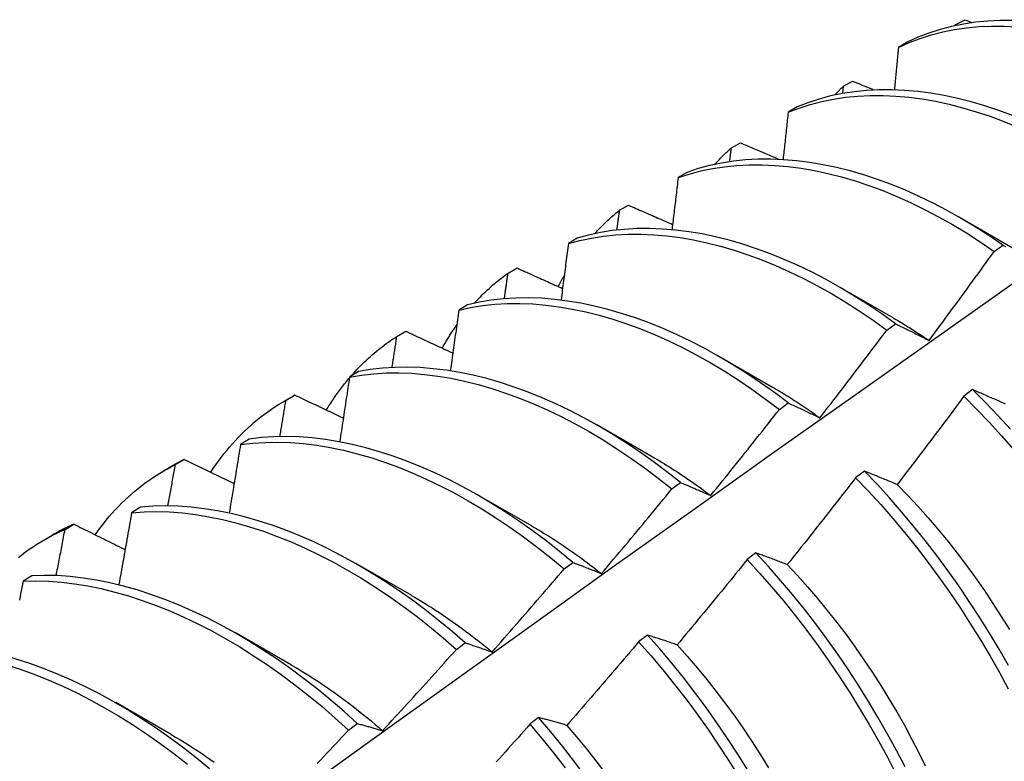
# Model space of a CAD drawing. Header units: inches. Extents: x 17 to 237, y 17 to 149.
# Tile 79 of 115: x 212.242 to 212.527, y 87.797 to 88.012. Entities that reach past the tile are written whole.
import ezdxf

# ---------------------------------------------------------------- set-up
doc = ezdxf.new("R2010")
doc.units = ezdxf.units.IN
doc.header["$MEASUREMENT"] = 0
doc.layers.add('Visible Edges(ANSI)', color=7, linetype='Continuous', lineweight=25)

msp = doc.modelspace()

# ---------------------------------------------------------------- linework, layer by layer
at = {"layer": 'Visible Edges(ANSI)'}
for p, q in [((212.51304, 88.01065), (212.51568, 88.01208)), ((212.51568, 88.01208), (212.51765, 88.01129)), ((212.51282, 88.01041), (212.51304, 88.01065)), ((212.51303, 88.01045), (212.51304, 88.01065)), ((212.49897, 88.00559), (212.49639, 88.00408)), ((212.48051, 87.99288), (212.48313, 87.99433)), ((212.48028, 87.99078), (212.48051, 87.99288)), ((212.46706, 87.98682), (212.46449, 87.9853)), ((212.44807, 87.97498), (212.45069, 87.97643)), ((212.43523, 87.9679), (212.43266, 87.96637)), ((212.41572, 87.95694), (212.41833, 87.95841)), ((212.51356, 87.9552), (212.52957, 87.94598)), ((212.40347, 87.94883), (212.40091, 87.94728)), ((212.52408, 87.94504), (212.52659, 87.94688)), ((212.38347, 87.93876), (212.38607, 87.94024)), ((212.47876, 87.93511), (212.49477, 87.92589)), ((212.37178, 87.92961), (212.36922, 87.92805)), ((212.49303, 87.92225), (212.49554, 87.92409)), ((212.3513, 87.92044), (212.3539, 87.92192)), ((212.44396, 87.91502), (212.45997, 87.9058)), ((212.34016, 87.91024), (212.33761, 87.90866)), ((212.31858, 87.9016), (212.32139, 87.90323)), ((212.31922, 87.90197), (212.32181, 87.90347)), ((212.51784, 87.90503), (212.51532, 87.90313)), ((212.46195, 87.89933), (212.46446, 87.90118)), ((212.40916, 87.89493), (212.42517, 87.88571)), ((212.30861, 87.89071), (212.30606, 87.88913)), ((212.28378, 87.88151), (212.28659, 87.88314)), ((212.28723, 87.88335), (212.28981, 87.88486)), ((212.48654, 87.88145), (212.48401, 87.87954)), ((212.43084, 87.87629), (212.43336, 87.87816)), ((212.37436, 87.87484), (212.39038, 87.86562)), ((212.27712, 87.87103), (212.27458, 87.86943)), ((212.25531, 87.86459), (212.25789, 87.86611)), ((212.24898, 87.86142), (212.2518, 87.86304)), ((212.45519, 87.85778), (212.45266, 87.85586)), ((212.33957, 87.85474), (212.35558, 87.84553)), ((212.3997, 87.85314), (212.40222, 87.85502)), ((212.24568, 87.8512), (212.24315, 87.84959)), ((212.30477, 87.83465), (212.32078, 87.82544)), ((212.36853, 87.82988), (212.37105, 87.83176)), ((212.42379, 87.83401), (212.42125, 87.83208)), ((212.26997, 87.81456), (212.28598, 87.80534)), ((212.39232, 87.81015), (212.38978, 87.80822)), ((212.33732, 87.80651), (212.33984, 87.8084))]:
    msp.add_line(p, q, dxfattribs=at)
at = {"layer": 'Visible Edges(ANSI)', "flags": 128}
for points in [[(212.5295, 88.01186), (212.52583, 88.01185), (212.52222, 88.01168), (212.51867, 88.01133), (212.51519, 88.01081), (212.51179, 88.01011), (212.50846, 88.00925), (212.50521, 88.0082), (212.50205, 88.00699), (212.49897, 88.00559)], [(212.49639, 88.00408), (212.49947, 88.00546), (212.50264, 88.00667), (212.5059, 88.0077), (212.50923, 88.00855), (212.51264, 88.00923), (212.51613, 88.00974), (212.51968, 88.01007), (212.5233, 88.01024), (212.52697, 88.01023), (212.5307, 88.01006)], [(212.49639, 88.00408), (212.49634, 88.00357), (212.4963, 88.00307), (212.49625, 88.00256), (212.4962, 88.00206), (212.49615, 88.00155), (212.4961, 88.00104), (212.49606, 88.00054), (212.49601, 88.00003), (212.49596, 87.99953), (212.49591, 87.99902), (212.49586, 87.99851), (212.49581, 87.99801), (212.49577, 87.9975), (212.49572, 87.99699), (212.49567, 87.99648), (212.49562, 87.99598), (212.49557, 87.99547), (212.49552, 87.99496), (212.49547, 87.99445), (212.49542, 87.99395), (212.49537, 87.99344), (212.49532, 87.99293), (212.49527, 87.99242), (212.49523, 87.99192)], [(212.48313, 87.99433), (212.48339, 87.99422), (212.48364, 87.99412), (212.48389, 87.99401), (212.48414, 87.99391), (212.48439, 87.9938), (212.48464, 87.9937), (212.4849, 87.9936), (212.48515, 87.99349), (212.4854, 87.99339), (212.48565, 87.99328), (212.4859, 87.99318), (212.48616, 87.99308), (212.48641, 87.99297), (212.48666, 87.99287), (212.48691, 87.99276), (212.48716, 87.99266), (212.48742, 87.99256), (212.48767, 87.99245), (212.48792, 87.99235), (212.48817, 87.99224), (212.48842, 87.99214), (212.48868, 87.99204), (212.48893, 87.99193), (212.48918, 87.99183)], [(212.52943, 87.98437), (212.52542, 87.98585), (212.52144, 87.98717), (212.51748, 87.98833), (212.51355, 87.98932), (212.50965, 87.99015), (212.50579, 87.99081), (212.50197, 87.99131), (212.4982, 87.99163), (212.49448, 87.99179), (212.49081, 87.99178), (212.4872, 87.99159), (212.48366, 87.99123), (212.48018, 87.9907), (212.47678, 87.99), (212.47346, 87.98911), (212.47022, 87.98806), (212.46706, 87.98682)], [(212.47803, 87.99032), (212.47813, 87.99043), (212.47823, 87.99054), (212.47833, 87.99065), (212.47843, 87.99076), (212.47854, 87.99087), (212.47864, 87.99097), (212.47874, 87.99108), (212.47884, 87.99119), (212.47894, 87.9913), (212.47905, 87.99141), (212.47915, 87.99151), (212.47925, 87.99162), (212.47936, 87.99173), (212.47946, 87.99184), (212.47956, 87.99194), (212.47967, 87.99205), (212.47977, 87.99215), (212.47988, 87.99226), (212.47998, 87.99236), (212.48009, 87.99247), (212.48019, 87.99257), (212.4803, 87.99268), (212.4804, 87.99278), (212.48051, 87.99288)], [(212.46449, 87.9853), (212.46765, 87.98652), (212.4709, 87.98757), (212.47423, 87.98843), (212.47763, 87.98913), (212.48111, 87.98964), (212.48466, 87.98999), (212.48827, 87.99016), (212.49194, 87.99016), (212.49567, 87.98999), (212.49945, 87.98965), (212.50327, 87.98915), (212.50713, 87.98847), (212.51103, 87.98763), (212.51497, 87.98662), (212.51893, 87.98545), (212.52291, 87.98412), (212.52692, 87.98263), (212.53094, 87.98097)], [(212.46449, 87.9853), (212.46443, 87.98473), (212.46437, 87.98417), (212.46431, 87.9836), (212.46425, 87.98304), (212.46419, 87.98247), (212.46413, 87.98191), (212.46407, 87.98134), (212.46401, 87.98078), (212.46395, 87.98021), (212.46389, 87.97965), (212.46383, 87.97908), (212.46377, 87.97852), (212.46371, 87.97795), (212.46365, 87.97738), (212.46359, 87.97682), (212.46353, 87.97625), (212.46347, 87.97569), (212.46341, 87.97512), (212.46335, 87.97455), (212.46329, 87.97399), (212.46322, 87.97342), (212.46316, 87.97285), (212.4631, 87.97229), (212.46304, 87.97172)], [(212.44324, 87.97022), (212.44343, 87.97043), (212.44363, 87.97064), (212.44382, 87.97085), (212.44401, 87.97105), (212.44421, 87.97126), (212.4444, 87.97147), (212.4446, 87.97167), (212.4448, 87.97187), (212.445, 87.97208), (212.4452, 87.97228), (212.4454, 87.97248), (212.4456, 87.97268), (212.4458, 87.97288), (212.446, 87.97307), (212.44621, 87.97327), (212.44641, 87.97346), (212.44661, 87.97366), (212.44682, 87.97385), (212.44703, 87.97404), (212.44723, 87.97423), (212.44744, 87.97442), (212.44765, 87.97461), (212.44786, 87.9748), (212.44807, 87.97498)], [(212.44759, 87.97104), (212.44761, 87.97121), (212.44763, 87.97137), (212.44765, 87.97153), (212.44767, 87.9717), (212.44769, 87.97186), (212.44771, 87.97203), (212.44773, 87.97219), (212.44775, 87.97236), (212.44777, 87.97252), (212.44779, 87.97268), (212.44781, 87.97285), (212.44783, 87.97301), (212.44785, 87.97318), (212.44787, 87.97334), (212.44789, 87.97351), (212.44791, 87.97367), (212.44793, 87.97383), (212.44795, 87.974), (212.44797, 87.97416), (212.44799, 87.97433), (212.44801, 87.97449), (212.44803, 87.97465), (212.44805, 87.97482), (212.44807, 87.97498)], [(212.45069, 87.97643), (212.45114, 87.97624), (212.45159, 87.97605), (212.45205, 87.97585), (212.4525, 87.97566), (212.45296, 87.97546), (212.45341, 87.97527), (212.45387, 87.97508), (212.45432, 87.97488), (212.45478, 87.97469), (212.45524, 87.9745), (212.45569, 87.9743), (212.45615, 87.97411), (212.4566, 87.97391), (212.45706, 87.97372), (212.45751, 87.97353), (212.45797, 87.97333), (212.45843, 87.97314), (212.45888, 87.97295), (212.45934, 87.97275), (212.4598, 87.97256), (212.46025, 87.97237), (212.46071, 87.97217), (212.46117, 87.97198), (212.46162, 87.97179)], [(212.52659, 87.94688), (212.52259, 87.9496), (212.51857, 87.95218), (212.51455, 87.95459), (212.51051, 87.95686), (212.50647, 87.95897), (212.50244, 87.96092), (212.49841, 87.96272), (212.49439, 87.96436), (212.49039, 87.96583), (212.4864, 87.96715), (212.48244, 87.9683), (212.47851, 87.96929), (212.47462, 87.97011), (212.47076, 87.97076), (212.46694, 87.97125), (212.46317, 87.97157), (212.45945, 87.97172), (212.45579, 87.9717), (212.45218, 87.9715), (212.44865, 87.97114), (212.44518, 87.97059), (212.44178, 87.96987), (212.43846, 87.96898), (212.43523, 87.9679)], [(212.43266, 87.96637), (212.4359, 87.96743), (212.43922, 87.96831), (212.44263, 87.96902), (212.4461, 87.96955), (212.44964, 87.9699), (212.45325, 87.97009), (212.45692, 87.97009), (212.46064, 87.96993), (212.46442, 87.9696), (212.46824, 87.9691), (212.4721, 87.96843), (212.476, 87.96759), (212.47993, 87.96659), (212.48389, 87.96543), (212.48788, 87.9641), (212.49188, 87.96261), (212.4959, 87.96096), (212.49993, 87.95916), (212.50397, 87.95719), (212.50801, 87.95507), (212.51204, 87.95279), (212.51607, 87.95036), (212.52008, 87.94778), (212.52408, 87.94504)], [(212.43266, 87.96637), (212.43259, 87.96574), (212.43252, 87.96512), (212.43244, 87.9645), (212.43237, 87.96388), (212.4323, 87.96326), (212.43223, 87.96264), (212.43215, 87.96202), (212.43208, 87.9614), (212.43201, 87.96077), (212.43194, 87.96015), (212.43186, 87.95953), (212.43179, 87.95891), (212.43172, 87.95829), (212.43164, 87.95766), (212.43157, 87.95704), (212.4315, 87.95642), (212.43142, 87.9558), (212.43135, 87.95517), (212.43128, 87.95455), (212.4312, 87.95393), (212.43113, 87.9533), (212.43105, 87.95268), (212.43098, 87.95206), (212.4309, 87.95143)], [(212.41833, 87.95841), (212.41886, 87.95817), (212.41939, 87.95794), (212.41992, 87.95771), (212.42045, 87.95747), (212.42098, 87.95724), (212.42151, 87.95701), (212.42204, 87.95678), (212.42257, 87.95655), (212.4231, 87.95631), (212.42363, 87.95608), (212.42416, 87.95585), (212.42469, 87.95562), (212.42522, 87.95538), (212.42575, 87.95515), (212.42628, 87.95492), (212.42681, 87.95469), (212.42735, 87.95446), (212.42788, 87.95422), (212.42841, 87.95399), (212.42894, 87.95376), (212.42947, 87.95353), (212.43001, 87.9533), (212.43054, 87.95306), (212.43107, 87.95283)], [(212.40845, 87.95011), (212.40874, 87.95043), (212.40902, 87.95073), (212.40931, 87.95104), (212.4096, 87.95135), (212.40989, 87.95165), (212.41018, 87.95195), (212.41047, 87.95225), (212.41077, 87.95254), (212.41107, 87.95283), (212.41137, 87.95312), (212.41167, 87.95341), (212.41197, 87.9537), (212.41227, 87.95398), (212.41258, 87.95426), (212.41288, 87.95454), (212.41319, 87.95482), (212.4135, 87.95509), (212.41382, 87.95536), (212.41413, 87.95563), (212.41444, 87.9559), (212.41476, 87.95616), (212.41508, 87.95643), (212.4154, 87.95669), (212.41572, 87.95694)], [(212.41497, 87.95125), (212.415, 87.95148), (212.41503, 87.95172), (212.41507, 87.95196), (212.4151, 87.9522), (212.41513, 87.95243), (212.41516, 87.95267), (212.41519, 87.95291), (212.41522, 87.95315), (212.41525, 87.95338), (212.41529, 87.95362), (212.41532, 87.95386), (212.41535, 87.9541), (212.41538, 87.95433), (212.41541, 87.95457), (212.41544, 87.95481), (212.41547, 87.95505), (212.4155, 87.95528), (212.41554, 87.95552), (212.41557, 87.95576), (212.4156, 87.95599), (212.41563, 87.95623), (212.41566, 87.95647), (212.41569, 87.95671), (212.41572, 87.95694)], [(212.49554, 87.92409), (212.49156, 87.92695), (212.48756, 87.92966), (212.48354, 87.93222), (212.47951, 87.93462), (212.47547, 87.93688), (212.47144, 87.93898), (212.4674, 87.94092), (212.46337, 87.94271), (212.45935, 87.94434), (212.45535, 87.94581), (212.45137, 87.94712), (212.44741, 87.94827), (212.44348, 87.94925), (212.43958, 87.95007), (212.43573, 87.95072), (212.43191, 87.9512), (212.42814, 87.95151), (212.42443, 87.95165), (212.42077, 87.95162), (212.41717, 87.95142), (212.41363, 87.95104), (212.41017, 87.95048), (212.40678, 87.94975), (212.40347, 87.94883)], [(212.40091, 87.94728), (212.40422, 87.94819), (212.40762, 87.94891), (212.41109, 87.94945), (212.41463, 87.94982), (212.41823, 87.95001), (212.4219, 87.95003), (212.42562, 87.94987), (212.42939, 87.94955), (212.43321, 87.94905), (212.43707, 87.94839), (212.44096, 87.94756), (212.4449, 87.94656), (212.44886, 87.9454), (212.45284, 87.94408), (212.45685, 87.9426), (212.46087, 87.94096), (212.4649, 87.93916), (212.46893, 87.9372), (212.47297, 87.93509), (212.47701, 87.93282), (212.48103, 87.9304), (212.48505, 87.92783), (212.48905, 87.92511), (212.49303, 87.92225)], [(212.40091, 87.94728), (212.40082, 87.94661), (212.40074, 87.94593), (212.40065, 87.94526), (212.40056, 87.94458), (212.40048, 87.94391), (212.40039, 87.94323), (212.40031, 87.94256), (212.40022, 87.94188), (212.40013, 87.94121), (212.40005, 87.94053), (212.39996, 87.93986), (212.39987, 87.93918), (212.39978, 87.9385), (212.3997, 87.93783), (212.39961, 87.93715), (212.39952, 87.93648), (212.39943, 87.9358), (212.39935, 87.93512), (212.39926, 87.93445), (212.39917, 87.93377), (212.39908, 87.93309), (212.39899, 87.93241), (212.3989, 87.93174), (212.39881, 87.93106)], [(212.52659, 87.94688), (212.52701, 87.94667), (212.52743, 87.94645)], [(212.50525, 87.91925), (212.50605, 87.92032), (212.50684, 87.92139), (212.50763, 87.92246), (212.50842, 87.92353), (212.50922, 87.9246), (212.51001, 87.92567), (212.51079, 87.92674), (212.51158, 87.92781), (212.51237, 87.92888), (212.51316, 87.92995), (212.51394, 87.93103), (212.51473, 87.9321), (212.51551, 87.93318), (212.5163, 87.93425), (212.51708, 87.93533), (212.51786, 87.9364), (212.51864, 87.93748), (212.51942, 87.93856), (212.5202, 87.93964), (212.52098, 87.94072), (212.52176, 87.9418), (212.52253, 87.94288), (212.52331, 87.94396), (212.52408, 87.94504)], [(212.38607, 87.94024), (212.38662, 87.93999), (212.38716, 87.93974), (212.38771, 87.93949), (212.38826, 87.93925), (212.38881, 87.939), (212.38935, 87.93875), (212.3899, 87.9385), (212.39045, 87.93826), (212.391, 87.93801), (212.39155, 87.93776), (212.39209, 87.93752), (212.39264, 87.93727), (212.39319, 87.93702), (212.39374, 87.93678), (212.39429, 87.93653), (212.39484, 87.93628), (212.39539, 87.93604), (212.39594, 87.93579), (212.39649, 87.93554), (212.39704, 87.9353), (212.39759, 87.93505), (212.39814, 87.9348), (212.39869, 87.93456), (212.39924, 87.93431)], [(212.37367, 87.93001), (212.37404, 87.93042), (212.37442, 87.93083), (212.3748, 87.93123), (212.37519, 87.93163), (212.37557, 87.93203), (212.37596, 87.93242), (212.37636, 87.93281), (212.37675, 87.93319), (212.37715, 87.93357), (212.37755, 87.93394), (212.37796, 87.93432), (212.37836, 87.93468), (212.37877, 87.93505), (212.37919, 87.93541), (212.3796, 87.93576), (212.38002, 87.93611), (212.38044, 87.93646), (212.38086, 87.9368), (212.38129, 87.93714), (212.38172, 87.93747), (212.38215, 87.9378), (212.38259, 87.93812), (212.38303, 87.93844), (212.38347, 87.93876)], [(212.38241, 87.93139), (212.38246, 87.9317), (212.3825, 87.932), (212.38255, 87.93231), (212.38259, 87.93262), (212.38264, 87.93292), (212.38268, 87.93323), (212.38272, 87.93354), (212.38277, 87.93385), (212.38281, 87.93415), (212.38286, 87.93446), (212.3829, 87.93477), (212.38294, 87.93508), (212.38299, 87.93538), (212.38303, 87.93569), (212.38307, 87.936), (212.38312, 87.9363), (212.38316, 87.93661), (212.38321, 87.93692), (212.38325, 87.93723), (212.38329, 87.93753), (212.38334, 87.93784), (212.38338, 87.93815), (212.38342, 87.93845), (212.38347, 87.93876)], [(212.39796, 87.93483), (212.39804, 87.93498), (212.39811, 87.93512), (212.39819, 87.93527), (212.39827, 87.93542), (212.39834, 87.93556), (212.39842, 87.93571), (212.3985, 87.93585), (212.39858, 87.936), (212.39866, 87.93614), (212.39873, 87.93629), (212.39881, 87.93643), (212.39889, 87.93657), (212.39897, 87.93672), (212.39905, 87.93686), (212.39913, 87.937), (212.39921, 87.93715), (212.39929, 87.93729), (212.39937, 87.93743), (212.39945, 87.93757), (212.39953, 87.93772), (212.39961, 87.93786), (212.3997, 87.938), (212.39978, 87.93814), (212.39986, 87.93828)], [(212.0888, 87.61845), (212.1122, 87.63554), (212.13557, 87.6526), (212.15892, 87.66962), (212.18224, 87.6866), (212.20553, 87.70355), (212.2288, 87.72045), (212.25204, 87.7373), (212.27526, 87.75412), (212.29847, 87.77089), (212.32165, 87.78761), (212.34481, 87.80428), (212.36795, 87.82091), (212.39108, 87.83748), (212.41419, 87.85401), (212.43729, 87.87048), (212.46038, 87.8869), (212.48346, 87.90327), (212.50652, 87.91958), (212.52958, 87.93584)], [(212.46446, 87.90118), (212.4605, 87.90417), (212.45652, 87.90701), (212.45252, 87.90971), (212.4485, 87.91225), (212.44447, 87.91465), (212.44044, 87.9169), (212.4364, 87.91899), (212.43236, 87.92093), (212.42833, 87.92271), (212.42431, 87.92433), (212.42031, 87.9258), (212.41633, 87.9271), (212.41237, 87.92824), (212.40844, 87.92922), (212.40455, 87.93003), (212.40069, 87.93068), (212.39688, 87.93115), (212.39312, 87.93146), (212.3894, 87.93159), (212.38575, 87.93155), (212.38215, 87.93133), (212.37862, 87.93094), (212.37517, 87.93036), (212.37178, 87.92961)], [(212.36922, 87.92805), (212.37261, 87.92879), (212.37608, 87.92935), (212.37961, 87.92973), (212.38321, 87.92993), (212.38687, 87.92996), (212.39059, 87.92982), (212.39436, 87.9295), (212.39817, 87.92901), (212.40203, 87.92835), (212.40593, 87.92753), (212.40986, 87.92654), (212.41382, 87.92539), (212.4178, 87.92407), (212.42181, 87.92259), (212.42583, 87.92096), (212.42986, 87.91916), (212.43389, 87.91721), (212.43793, 87.91511), (212.44197, 87.91285), (212.446, 87.91044), (212.45001, 87.90788), (212.45401, 87.90518), (212.45799, 87.90232), (212.46195, 87.89933)], [(212.36922, 87.92805), (212.36912, 87.92732), (212.36902, 87.9266), (212.36892, 87.92587), (212.36882, 87.92515), (212.36872, 87.92442), (212.36862, 87.92369), (212.36852, 87.92297), (212.36842, 87.92224), (212.36832, 87.92151), (212.36821, 87.92079), (212.36811, 87.92006), (212.36801, 87.91933), (212.36791, 87.9186), (212.36781, 87.91788), (212.3677, 87.91715), (212.3676, 87.91642), (212.3675, 87.91569), (212.36739, 87.91497), (212.36729, 87.91424), (212.36719, 87.91351), (212.36708, 87.91278), (212.36698, 87.91205), (212.36687, 87.91132), (212.36677, 87.91059)], [(212.49478, 87.92586), (212.49521, 87.92561), (212.49565, 87.92536), (212.49609, 87.9251), (212.49653, 87.92485), (212.49697, 87.92459), (212.4974, 87.92432), (212.49784, 87.92406), (212.49828, 87.92379), (212.49872, 87.92353), (212.49915, 87.92325), (212.49959, 87.92298), (212.50003, 87.92271), (212.50046, 87.92243), (212.5009, 87.92215), (212.50134, 87.92187), (212.50177, 87.92159), (212.50221, 87.92131), (212.50264, 87.92102), (212.50308, 87.92073), (212.50351, 87.92044), (212.50395, 87.92015), (212.50438, 87.91985), (212.50482, 87.91955), (212.50525, 87.91925)], [(212.3644, 87.917), (212.36457, 87.9173), (212.36474, 87.9176), (212.36491, 87.9179), (212.36508, 87.91819), (212.36526, 87.91849), (212.36543, 87.91878), (212.3656, 87.91907), (212.36578, 87.91936), (212.36596, 87.91965), (212.36613, 87.91994), (212.36631, 87.92022), (212.36649, 87.92051), (212.36667, 87.92079), (212.36686, 87.92108), (212.36704, 87.92136), (212.36722, 87.92164), (212.36741, 87.92192), (212.36759, 87.9222), (212.36778, 87.92248), (212.36797, 87.92275), (212.36816, 87.92303), (212.36835, 87.9233), (212.36854, 87.92357), (212.36873, 87.92384)], [(212.49554, 87.92409), (212.49593, 87.9239), (212.49633, 87.92371), (212.49673, 87.92351), (212.49713, 87.92332), (212.49753, 87.92313), (212.49793, 87.92293), (212.49833, 87.92273), (212.49873, 87.92254), (212.49913, 87.92234), (212.49953, 87.92214), (212.49994, 87.92194), (212.50034, 87.92174), (212.50075, 87.92153), (212.50115, 87.92133), (212.50156, 87.92113), (212.50197, 87.92092), (212.50237, 87.92072), (212.50278, 87.92051), (212.50319, 87.9203), (212.5036, 87.9201), (212.50401, 87.91989), (212.50443, 87.91968), (212.50484, 87.91947), (212.50525, 87.91925)], [(212.33782, 87.90869), (212.33832, 87.90927), (212.33883, 87.90984), (212.33934, 87.9104), (212.33986, 87.91095), (212.34038, 87.9115), (212.34091, 87.91204), (212.34144, 87.91257), (212.34198, 87.9131), (212.34252, 87.91361), (212.34307, 87.91412), (212.34363, 87.91462), (212.34418, 87.91512), (212.34475, 87.91561), (212.34532, 87.91608), (212.34589, 87.91656), (212.34647, 87.91702), (212.34706, 87.91747), (212.34765, 87.91792), (212.34825, 87.91836), (212.34885, 87.91879), (212.34945, 87.91922), (212.35006, 87.91963), (212.35068, 87.92004), (212.3513, 87.92044)], [(212.34992, 87.91146), (212.34997, 87.91184), (212.35003, 87.91221), (212.35009, 87.91258), (212.35015, 87.91296), (212.35021, 87.91333), (212.35027, 87.91371), (212.35032, 87.91408), (212.35038, 87.91445), (212.35044, 87.91483), (212.3505, 87.9152), (212.35056, 87.91558), (212.35061, 87.91595), (212.35067, 87.91633), (212.35073, 87.9167), (212.35079, 87.91707), (212.35084, 87.91745), (212.3509, 87.91782), (212.35096, 87.91819), (212.35102, 87.91857), (212.35107, 87.91894), (212.35113, 87.91932), (212.35119, 87.91969), (212.35124, 87.92006), (212.3513, 87.92044)], [(212.3539, 87.92192), (212.35446, 87.92166), (212.35503, 87.9214), (212.35559, 87.92114), (212.35615, 87.92087), (212.35672, 87.92061), (212.35728, 87.92035), (212.35785, 87.92009), (212.35842, 87.91983), (212.35898, 87.91956), (212.35955, 87.9193), (212.36011, 87.91904), (212.36068, 87.91878), (212.36125, 87.91852), (212.36181, 87.91826), (212.36238, 87.91799), (212.36295, 87.91773), (212.36351, 87.91747), (212.36408, 87.91721), (212.36465, 87.91695), (212.36522, 87.91669), (212.36578, 87.91642), (212.36635, 87.91616), (212.36692, 87.9159), (212.36749, 87.91564)], [(212.47368, 87.89687), (212.47449, 87.89792), (212.47531, 87.89897), (212.47612, 87.90002), (212.47694, 87.90107), (212.47775, 87.90213), (212.47856, 87.90318), (212.47937, 87.90423), (212.48018, 87.90529), (212.48099, 87.90634), (212.4818, 87.9074), (212.48261, 87.90845), (212.48341, 87.90951), (212.48422, 87.91057), (212.48502, 87.91163), (212.48583, 87.91268), (212.48663, 87.91374), (212.48743, 87.9148), (212.48824, 87.91587), (212.48904, 87.91693), (212.48984, 87.91799), (212.49064, 87.91905), (212.49143, 87.92012), (212.49223, 87.92118), (212.49303, 87.92225)], [(212.43336, 87.87816), (212.42943, 87.88127), (212.42547, 87.88424), (212.42149, 87.88707), (212.41749, 87.88975), (212.41347, 87.89229), (212.40944, 87.89468), (212.4054, 87.89692), (212.40136, 87.899), (212.39732, 87.90093), (212.39329, 87.90271), (212.38927, 87.90433), (212.38527, 87.90579), (212.38129, 87.90709), (212.37733, 87.90822), (212.37341, 87.9092), (212.36952, 87.91), (212.36566, 87.91064), (212.36185, 87.9111), (212.35809, 87.9114), (212.35438, 87.91152), (212.35073, 87.91147), (212.34714, 87.91124), (212.34362, 87.91083), (212.34016, 87.91024)], [(212.33761, 87.90866), (212.3375, 87.90789), (212.33738, 87.90711), (212.33726, 87.90634), (212.33715, 87.90556), (212.33703, 87.90479), (212.33691, 87.90401), (212.33679, 87.90324), (212.33668, 87.90246), (212.33656, 87.90169), (212.33644, 87.90091), (212.33632, 87.90014), (212.3362, 87.89936), (212.33609, 87.89858), (212.33597, 87.89781), (212.33585, 87.89703), (212.33573, 87.89625), (212.33561, 87.89548), (212.33549, 87.8947), (212.33537, 87.89392), (212.33525, 87.89315), (212.33513, 87.89237), (212.33501, 87.89159), (212.33489, 87.89081), (212.33476, 87.89004)], [(212.33761, 87.90866), (212.34107, 87.90924), (212.3446, 87.90964), (212.34819, 87.90986), (212.35185, 87.9099), (212.35556, 87.90976), (212.35933, 87.90945), (212.36314, 87.90897), (212.367, 87.90832), (212.37089, 87.90751), (212.37482, 87.90652), (212.37878, 87.90537), (212.38276, 87.90406), (212.38677, 87.90259), (212.39079, 87.90096), (212.39482, 87.89917), (212.39886, 87.89722), (212.40289, 87.89513), (212.40693, 87.89288), (212.41096, 87.89048), (212.41498, 87.88793), (212.41898, 87.88523), (212.42296, 87.8824), (212.42692, 87.87941), (212.43084, 87.87629)], [(212.33089, 87.89909), (212.33115, 87.89951), (212.33141, 87.89993), (212.33167, 87.90035), (212.33193, 87.90076), (212.3322, 87.90117), (212.33247, 87.90158), (212.33274, 87.90199), (212.33301, 87.90239), (212.33329, 87.9028), (212.33356, 87.9032), (212.33384, 87.90359), (212.33412, 87.90399), (212.33441, 87.90438), (212.33469, 87.90476), (212.33498, 87.90515), (212.33527, 87.90553), (212.33556, 87.90591), (212.33585, 87.90629), (212.33615, 87.90667), (212.33645, 87.90704), (212.33675, 87.90741), (212.33705, 87.90778), (212.33735, 87.90814), (212.33766, 87.9085)], [(212.32181, 87.90347), (212.32179, 87.90346), (212.32178, 87.90345), (212.32176, 87.90344), (212.32174, 87.90343), (212.32172, 87.90342), (212.32171, 87.90341), (212.32169, 87.9034), (212.32167, 87.90339), (212.32165, 87.90338), (212.32164, 87.90337), (212.32162, 87.90336), (212.3216, 87.90335), (212.32158, 87.90334), (212.32157, 87.90333), (212.32155, 87.90332), (212.32153, 87.90331), (212.32151, 87.9033), (212.3215, 87.90329), (212.32148, 87.90328), (212.32146, 87.90327), (212.32145, 87.90326), (212.32143, 87.90325), (212.32141, 87.90324), (212.32139, 87.90323)], [(212.32181, 87.90347), (212.32239, 87.90319), (212.32297, 87.90291), (212.32355, 87.90263), (212.32414, 87.90236), (212.32472, 87.90208), (212.3253, 87.9018), (212.32588, 87.90153), (212.32647, 87.90125), (212.32705, 87.90097), (212.32763, 87.9007), (212.32821, 87.90042), (212.3288, 87.90014), (212.32938, 87.89987), (212.32997, 87.89959), (212.33055, 87.89931), (212.33113, 87.89904), (212.33172, 87.89876), (212.3323, 87.89848), (212.33289, 87.89821), (212.33347, 87.89793), (212.33406, 87.89765), (212.33464, 87.89738), (212.33523, 87.8971), (212.33582, 87.89682)], [(212.45998, 87.90576), (212.46055, 87.90543), (212.46113, 87.9051), (212.4617, 87.90476), (212.46228, 87.90442), (212.46285, 87.90407), (212.46342, 87.90373), (212.464, 87.90338), (212.46457, 87.90302), (212.46514, 87.90266), (212.46571, 87.9023), (212.46628, 87.90194), (212.46686, 87.90157), (212.46743, 87.9012), (212.468, 87.90082), (212.46857, 87.90044), (212.46914, 87.90006), (212.46971, 87.89967), (212.47028, 87.89928), (212.47084, 87.89889), (212.47141, 87.89849), (212.47198, 87.89809), (212.47255, 87.89769), (212.47311, 87.89728), (212.47368, 87.89687)], [(212.51532, 87.90313), (212.51452, 87.90206), (212.51373, 87.90098), (212.51294, 87.89991), (212.51214, 87.89884), (212.51134, 87.89777), (212.51055, 87.8967), (212.50975, 87.89563), (212.50895, 87.89456), (212.50815, 87.8935), (212.50735, 87.89243), (212.50655, 87.89136), (212.50575, 87.8903), (212.50494, 87.88923), (212.50414, 87.88817), (212.50333, 87.8871), (212.50253, 87.88604), (212.50172, 87.88498), (212.50092, 87.88391), (212.50011, 87.88285), (212.4993, 87.88179), (212.49849, 87.88073), (212.49768, 87.87967), (212.49687, 87.87862), (212.49606, 87.87756)], [(212.51532, 87.90313), (212.51903, 87.89941), (212.52267, 87.89558), (212.52626, 87.89164), (212.52978, 87.8876)], [(212.52742, 87.90081), (212.52699, 87.90101), (212.52657, 87.9012), (212.52615, 87.90139), (212.52572, 87.90158), (212.5253, 87.90177), (212.52488, 87.90195), (212.52446, 87.90214), (212.52404, 87.90233), (212.52362, 87.90251), (212.5232, 87.9027), (212.52279, 87.90288), (212.52237, 87.90307), (212.52195, 87.90325), (212.52154, 87.90343), (212.52113, 87.90361), (212.52071, 87.90379), (212.5203, 87.90397), (212.51989, 87.90415), (212.51948, 87.90433), (212.51907, 87.90451), (212.51866, 87.90468), (212.51825, 87.90486), (212.51784, 87.90503)], [(212.5288, 87.89356), (212.52521, 87.89749), (212.52156, 87.90132), (212.51784, 87.90503)], [(212.29742, 87.88109), (212.29816, 87.88219), (212.29891, 87.88328), (212.29968, 87.88434), (212.30046, 87.88539), (212.30125, 87.88642), (212.30207, 87.88743), (212.30289, 87.88842), (212.30374, 87.88938), (212.30459, 87.89033), (212.30547, 87.89126), (212.30636, 87.89216), (212.30726, 87.89305), (212.30818, 87.89391), (212.30911, 87.89476), (212.31006, 87.89558), (212.31102, 87.89638), (212.31199, 87.89716), (212.31298, 87.89791), (212.31399, 87.89864), (212.31501, 87.89935), (212.31604, 87.90004), (212.31709, 87.90071), (212.31815, 87.90135), (212.31922, 87.90197)], [(212.31748, 87.89146), (212.31755, 87.8919), (212.31762, 87.89234), (212.3177, 87.89278), (212.31777, 87.89322), (212.31784, 87.89365), (212.31792, 87.89409), (212.31799, 87.89453), (212.31806, 87.89497), (212.31814, 87.89541), (212.31821, 87.89584), (212.31828, 87.89628), (212.31835, 87.89672), (212.31843, 87.89716), (212.3185, 87.89759), (212.31857, 87.89803), (212.31865, 87.89847), (212.31872, 87.89891), (212.31879, 87.89934), (212.31886, 87.89978), (212.31893, 87.90022), (212.31901, 87.90066), (212.31908, 87.90109), (212.31915, 87.90153), (212.31922, 87.90197)], [(212.46446, 87.90118), (212.46484, 87.90101), (212.46521, 87.90084), (212.46559, 87.90067), (212.46597, 87.9005), (212.46635, 87.90033), (212.46673, 87.90015), (212.46711, 87.89998), (212.46749, 87.8998), (212.46787, 87.89963), (212.46825, 87.89945), (212.46863, 87.89927), (212.46902, 87.89909), (212.4694, 87.89891), (212.46979, 87.89873), (212.47017, 87.89855), (212.47056, 87.89837), (212.47095, 87.89818), (212.47133, 87.898), (212.47172, 87.89781), (212.47211, 87.89763), (212.4725, 87.89744), (212.47289, 87.89725), (212.47329, 87.89706), (212.47368, 87.89687)], [(212.44209, 87.87439), (212.44292, 87.87542), (212.44376, 87.87645), (212.4446, 87.87748), (212.44543, 87.87852), (212.44626, 87.87955), (212.4471, 87.88059), (212.44793, 87.88162), (212.44876, 87.88266), (212.44959, 87.88369), (212.45042, 87.88473), (212.45125, 87.88577), (212.45208, 87.88681), (212.4529, 87.88785), (212.45373, 87.88889), (212.45456, 87.88993), (212.45538, 87.89097), (212.4562, 87.89201), (212.45703, 87.89305), (212.45785, 87.8941), (212.45867, 87.89514), (212.45949, 87.89619), (212.46031, 87.89723), (212.46113, 87.89828), (212.46195, 87.89933)], [(212.30606, 87.88913), (212.30593, 87.8883), (212.3058, 87.88748), (212.30566, 87.88666), (212.30553, 87.88584), (212.3054, 87.88502), (212.30526, 87.8842), (212.30513, 87.88338), (212.30499, 87.88255), (212.30486, 87.88173), (212.30472, 87.88091), (212.30459, 87.88009), (212.30445, 87.87926), (212.30431, 87.87844), (212.30418, 87.87762), (212.30404, 87.8768), (212.3039, 87.87597), (212.30377, 87.87515), (212.30363, 87.87433), (212.30349, 87.8735), (212.30335, 87.87268), (212.30322, 87.87186), (212.30308, 87.87103), (212.30294, 87.87021), (212.3028, 87.86938)], [(212.30606, 87.88913), (212.30959, 87.88954), (212.31318, 87.88977), (212.31683, 87.88983), (212.32054, 87.8897), (212.3243, 87.88941), (212.32811, 87.88894), (212.33196, 87.88829), (212.33586, 87.88748), (212.33978, 87.88651), (212.34374, 87.88536), (212.34772, 87.88406), (212.35173, 87.88259), (212.35575, 87.88096), (212.35978, 87.87918), (212.36382, 87.87724), (212.36786, 87.87515), (212.37189, 87.8729), (212.37592, 87.87051), (212.37994, 87.86797), (212.38394, 87.86529), (212.38793, 87.86246), (212.39188, 87.85949), (212.39581, 87.85639), (212.3997, 87.85314)], [(212.40222, 87.85502), (212.39833, 87.85825), (212.3944, 87.86135), (212.39044, 87.86431), (212.38645, 87.86712), (212.38245, 87.8698), (212.37843, 87.87232), (212.3744, 87.87471), (212.37036, 87.87694), (212.36632, 87.87902), (212.36228, 87.88094), (212.35825, 87.88271), (212.35423, 87.88433), (212.35023, 87.88578), (212.34625, 87.88708), (212.3423, 87.88821), (212.33837, 87.88917), (212.33448, 87.88997), (212.33063, 87.8906), (212.32682, 87.89106), (212.32307, 87.89134), (212.31936, 87.89145), (212.31571, 87.89138), (212.31213, 87.89114), (212.30861, 87.89071)], [(212.264, 87.863), (212.26478, 87.8641), (212.26559, 87.86518), (212.26641, 87.86624), (212.26724, 87.86727), (212.2681, 87.86829), (212.26896, 87.86929), (212.26985, 87.87026), (212.27075, 87.87122), (212.27166, 87.87215), (212.2726, 87.87306), (212.27354, 87.87394), (212.27451, 87.87481), (212.27548, 87.87565), (212.27648, 87.87647), (212.27749, 87.87727), (212.27851, 87.87804), (212.27955, 87.87879), (212.2806, 87.87951), (212.28167, 87.88021), (212.28275, 87.88089), (212.28385, 87.88154), (212.28496, 87.88217), (212.28609, 87.88277), (212.28723, 87.88335)], [(212.28509, 87.87139), (212.28518, 87.87189), (212.28527, 87.87239), (212.28536, 87.87289), (212.28545, 87.87339), (212.28554, 87.87389), (212.28563, 87.87438), (212.28572, 87.87488), (212.28581, 87.87538), (212.2859, 87.87588), (212.28599, 87.87638), (212.28608, 87.87688), (212.28617, 87.87738), (212.28626, 87.87787), (212.28634, 87.87837), (212.28643, 87.87887), (212.28652, 87.87937), (212.28661, 87.87987), (212.2867, 87.88036), (212.28679, 87.88086), (212.28688, 87.88136), (212.28696, 87.88186), (212.28705, 87.88236), (212.28714, 87.88285), (212.28723, 87.88335)], [(212.28981, 87.88486), (212.28967, 87.88479), (212.28954, 87.88473), (212.2894, 87.88466), (212.28927, 87.88459), (212.28913, 87.88452), (212.289, 87.88445), (212.28886, 87.88438), (212.28873, 87.88431), (212.28859, 87.88424), (212.28846, 87.88417), (212.28832, 87.88409), (212.28819, 87.88402), (212.28806, 87.88395), (212.28792, 87.88388), (212.28779, 87.8838), (212.28766, 87.88373), (212.28752, 87.88366), (212.28739, 87.88358), (212.28726, 87.88351), (212.28713, 87.88343), (212.28699, 87.88336), (212.28686, 87.88328), (212.28673, 87.88321), (212.2866, 87.88313)], [(212.28981, 87.88486), (212.29041, 87.88457), (212.291, 87.88428), (212.2916, 87.88399), (212.2922, 87.88369), (212.2928, 87.8834), (212.2934, 87.88311), (212.294, 87.88282), (212.2946, 87.88253), (212.2952, 87.88224), (212.2958, 87.88194), (212.2964, 87.88165), (212.297, 87.88136), (212.2976, 87.88107), (212.2982, 87.88078), (212.2988, 87.88049), (212.2994, 87.88019), (212.3, 87.8799), (212.3006, 87.87961), (212.3012, 87.87932), (212.30181, 87.87903), (212.30241, 87.87874), (212.30301, 87.87844), (212.30361, 87.87815), (212.30422, 87.87786)], [(212.42518, 87.88565), (212.42589, 87.88524), (212.4266, 87.88483), (212.42731, 87.88441), (212.42802, 87.88399), (212.42873, 87.88356), (212.42944, 87.88312), (212.43015, 87.88268), (212.43086, 87.88224), (212.43156, 87.88178), (212.43227, 87.88133), (212.43298, 87.88087), (212.43368, 87.8804), (212.43439, 87.87993), (212.43509, 87.87945), (212.43579, 87.87897), (212.4365, 87.87848), (212.4372, 87.87799), (212.4379, 87.87749), (212.4386, 87.87698), (212.4393, 87.87648), (212.44, 87.87596), (212.44069, 87.87544), (212.44139, 87.87492), (212.44209, 87.87439)], [(212.49606, 87.87756), (212.49565, 87.87773), (212.49525, 87.8779), (212.49484, 87.87807), (212.49444, 87.87824), (212.49404, 87.87841), (212.49364, 87.87858), (212.49324, 87.87874), (212.49283, 87.87891), (212.49244, 87.87907), (212.49204, 87.87924), (212.49164, 87.8794), (212.49124, 87.87956), (212.49085, 87.87973), (212.49045, 87.87989), (212.49006, 87.88005), (212.48966, 87.88021), (212.48927, 87.88037), (212.48888, 87.88052), (212.48849, 87.88068), (212.4881, 87.88084), (212.48771, 87.88099), (212.48732, 87.88115), (212.48693, 87.8813), (212.48654, 87.88145)], [(212.52821, 87.82519), (212.52553, 87.82991), (212.52274, 87.83457), (212.51987, 87.8392), (212.5169, 87.84376), (212.51384, 87.84827), (212.5107, 87.85271), (212.50747, 87.85708), (212.50417, 87.86137), (212.50078, 87.86557), (212.49733, 87.86969), (212.4938, 87.87371), (212.4902, 87.87764), (212.48654, 87.88145)], [(212.43336, 87.87816), (212.43371, 87.87801), (212.43407, 87.87786), (212.43442, 87.87772), (212.43478, 87.87757), (212.43514, 87.87742), (212.4355, 87.87726), (212.43586, 87.87711), (212.43622, 87.87696), (212.43658, 87.87681), (212.43694, 87.87665), (212.43731, 87.8765), (212.43767, 87.87634), (212.43803, 87.87618), (212.4384, 87.87602), (212.43876, 87.87586), (212.43913, 87.8757), (212.4395, 87.87554), (212.43987, 87.87538), (212.44023, 87.87522), (212.4406, 87.87505), (212.44097, 87.87489), (212.44134, 87.87472), (212.44171, 87.87456), (212.44209, 87.87439)], [(212.48401, 87.87954), (212.4832, 87.87849), (212.48238, 87.87743), (212.48156, 87.87638), (212.48075, 87.87533), (212.47993, 87.87427), (212.47911, 87.87322), (212.47829, 87.87217), (212.47747, 87.87112), (212.47665, 87.87007), (212.47582, 87.86902), (212.475, 87.86797), (212.47418, 87.86693), (212.47335, 87.86588), (212.47253, 87.86483), (212.4717, 87.86379), (212.47087, 87.86274), (212.47005, 87.8617), (212.46922, 87.86066), (212.46839, 87.85962), (212.46756, 87.85857), (212.46673, 87.85753), (212.46589, 87.85649), (212.46506, 87.85545), (212.46423, 87.85441)], [(212.48401, 87.87954), (212.48767, 87.87572), (212.49126, 87.87179), (212.49478, 87.86776), (212.49823, 87.86363), (212.50161, 87.85942), (212.50491, 87.85512), (212.50813, 87.85075), (212.51127, 87.8463), (212.51432, 87.84179), (212.51728, 87.83722), (212.52015, 87.8326), (212.52292, 87.82793), (212.5256, 87.82321), (212.52817, 87.81846)], [(212.49606, 87.87756), (212.49908, 87.87444), (212.50206, 87.87125), (212.50498, 87.86797), (212.50784, 87.86462), (212.51065, 87.86119), (212.5134, 87.8577), (212.51609, 87.85415), (212.51871, 87.85055), (212.52126, 87.84688), (212.52375, 87.84317), (212.52616, 87.83942), (212.5285, 87.83563)], [(212.41047, 87.8518), (212.41133, 87.85282), (212.41219, 87.85383), (212.41304, 87.85484), (212.4139, 87.85586), (212.41475, 87.85687), (212.41561, 87.85789), (212.41646, 87.8589), (212.41731, 87.85992), (212.41817, 87.86094), (212.41902, 87.86195), (212.41987, 87.86297), (212.42072, 87.86399), (212.42156, 87.86501), (212.42241, 87.86604), (212.42326, 87.86706), (212.4241, 87.86808), (212.42495, 87.86911), (212.42579, 87.87013), (212.42664, 87.87115), (212.42748, 87.87218), (212.42832, 87.87321), (212.42916, 87.87423), (212.43, 87.87526), (212.43084, 87.87629)], [(212.27458, 87.86943), (212.27443, 87.86857), (212.27427, 87.8677), (212.27412, 87.86684), (212.27397, 87.86597), (212.27382, 87.86511), (212.27367, 87.86424), (212.27351, 87.86338), (212.27336, 87.86251), (212.27321, 87.86164), (212.27305, 87.86078), (212.2729, 87.85991), (212.27275, 87.85904), (212.27259, 87.85818), (212.27244, 87.85731), (212.27228, 87.85644), (212.27213, 87.85558), (212.27197, 87.85471), (212.27181, 87.85384), (212.27166, 87.85298), (212.2715, 87.85211), (212.27134, 87.85124), (212.27119, 87.85037), (212.27103, 87.8495), (212.27087, 87.84864)], [(212.27458, 87.86943), (212.27816, 87.86968), (212.28181, 87.86975), (212.28551, 87.86965), (212.28927, 87.86936), (212.29308, 87.8689), (212.29693, 87.86827), (212.30082, 87.86746), (212.30475, 87.86649), (212.3087, 87.86536), (212.31268, 87.86405), (212.31669, 87.86259), (212.32071, 87.86097), (212.32474, 87.85919), (212.32877, 87.85726), (212.33281, 87.85517), (212.33685, 87.85294), (212.34088, 87.85055), (212.3449, 87.84802), (212.34891, 87.84534), (212.35289, 87.84252), (212.35685, 87.83957), (212.36078, 87.83647), (212.36468, 87.83324), (212.36853, 87.82988)], [(212.37105, 87.83176), (212.36719, 87.83512), (212.36329, 87.83834), (212.35936, 87.84142), (212.3554, 87.84437), (212.35142, 87.84718), (212.34741, 87.84984), (212.34339, 87.85236), (212.33936, 87.85474), (212.33532, 87.85696), (212.33128, 87.85904), (212.32724, 87.86096), (212.32321, 87.86272), (212.31919, 87.86433), (212.31519, 87.86578), (212.31121, 87.86707), (212.30726, 87.86819), (212.30334, 87.86915), (212.29945, 87.86994), (212.2956, 87.87056), (212.2918, 87.87101), (212.28804, 87.87128), (212.28434, 87.87138), (212.2807, 87.87129), (212.27712, 87.87103)], [(212.25789, 87.86611), (212.25763, 87.866), (212.25737, 87.86588), (212.25711, 87.86576), (212.25685, 87.86565), (212.25659, 87.86553), (212.25633, 87.86541), (212.25607, 87.86529), (212.25582, 87.86516), (212.25556, 87.86504), (212.25531, 87.86491), (212.25505, 87.86479), (212.2548, 87.86466), (212.25454, 87.86453), (212.25429, 87.8644), (212.25404, 87.86427), (212.25379, 87.86414), (212.25354, 87.864), (212.25329, 87.86387), (212.25304, 87.86373), (212.25279, 87.86359), (212.25255, 87.86345), (212.2523, 87.86331), (212.25205, 87.86317), (212.25181, 87.86303)], [(212.25789, 87.86611), (212.2585, 87.8658), (212.25912, 87.8655), (212.25973, 87.86519), (212.26034, 87.86488), (212.26096, 87.86458), (212.26157, 87.86427), (212.26219, 87.86396), (212.2628, 87.86366), (212.26342, 87.86335), (212.26404, 87.86304), (212.26465, 87.86274), (212.26527, 87.86243), (212.26589, 87.86212), (212.2665, 87.86182), (212.26712, 87.86151), (212.26774, 87.8612), (212.26836, 87.8609), (212.26898, 87.86059), (212.2696, 87.86028), (212.27021, 87.85998), (212.27083, 87.85967), (212.27145, 87.85936), (212.27207, 87.85906), (212.27269, 87.85875)], [(212.24181, 87.85646), (212.24285, 87.85727), (212.24391, 87.85807), (212.24498, 87.85883), (212.24607, 87.85958), (212.24717, 87.86029), (212.24829, 87.86099), (212.24942, 87.86165), (212.25057, 87.86229), (212.25173, 87.86291), (212.25291, 87.86349), (212.2541, 87.86405), (212.25531, 87.86459)], [(212.25276, 87.85124), (212.25287, 87.8518), (212.25297, 87.85236), (212.25308, 87.85291), (212.25319, 87.85347), (212.2533, 87.85403), (212.2534, 87.85458), (212.25351, 87.85514), (212.25362, 87.8557), (212.25373, 87.85625), (212.25383, 87.85681), (212.25394, 87.85736), (212.25405, 87.85792), (212.25415, 87.85848), (212.25426, 87.85903), (212.25436, 87.85959), (212.25447, 87.86014), (212.25458, 87.8607), (212.25468, 87.86126), (212.25479, 87.86181), (212.25489, 87.86237), (212.255, 87.86292), (212.2551, 87.86348), (212.25521, 87.86403), (212.25531, 87.86459)], [(212.39038, 87.86555), (212.39123, 87.86506), (212.39208, 87.86456), (212.39292, 87.86406), (212.39377, 87.86355), (212.39461, 87.86303), (212.39546, 87.86251), (212.3963, 87.86198), (212.39714, 87.86144), (212.39798, 87.86089), (212.39882, 87.86033), (212.39966, 87.85977), (212.4005, 87.8592), (212.40134, 87.85863), (212.40218, 87.85804), (212.40301, 87.85745), (212.40385, 87.85685), (212.40468, 87.85625), (212.40551, 87.85563), (212.40634, 87.85501), (212.40717, 87.85438), (212.408, 87.85375), (212.40882, 87.85311), (212.40965, 87.85246), (212.41047, 87.8518)], [(212.46423, 87.85441), (212.46384, 87.85456), (212.46346, 87.85471), (212.46307, 87.85486), (212.46269, 87.85501), (212.46231, 87.85515), (212.46193, 87.8553), (212.46155, 87.85544), (212.46117, 87.85559), (212.46079, 87.85573), (212.46041, 87.85587), (212.46003, 87.85602), (212.45965, 87.85616), (212.45928, 87.8563), (212.4589, 87.85643), (212.45853, 87.85657), (212.45815, 87.85671), (212.45778, 87.85685), (212.45741, 87.85698), (212.45704, 87.85712), (212.45667, 87.85725), (212.4563, 87.85738), (212.45593, 87.85751), (212.45556, 87.85765), (212.45519, 87.85778)], [(212.49832, 87.79586), (212.49583, 87.80064), (212.49325, 87.80539), (212.49056, 87.8101), (212.48778, 87.81477), (212.4849, 87.81938), (212.48193, 87.82395), (212.47887, 87.82845), (212.47572, 87.83289), (212.47249, 87.83725), (212.46918, 87.84153), (212.46579, 87.84574), (212.46233, 87.84985), (212.45879, 87.85386), (212.45519, 87.85778)], [(212.40222, 87.85502), (212.40256, 87.85489), (212.40289, 87.85477), (212.40323, 87.85464), (212.40357, 87.85452), (212.40391, 87.85439), (212.40424, 87.85426), (212.40458, 87.85413), (212.40493, 87.85401), (212.40527, 87.85387), (212.40561, 87.85374), (212.40595, 87.85361), (212.40629, 87.85348), (212.40664, 87.85334), (212.40698, 87.85321), (212.40733, 87.85307), (212.40768, 87.85293), (212.40802, 87.8528), (212.40837, 87.85266), (212.40872, 87.85252), (212.40907, 87.85238), (212.40942, 87.85223), (212.40977, 87.85209), (212.41012, 87.85195), (212.41047, 87.8518)], [(212.45266, 87.85586), (212.45182, 87.85482), (212.45098, 87.85379), (212.45014, 87.85275), (212.4493, 87.85172), (212.44846, 87.85069), (212.44762, 87.84965), (212.44678, 87.84862), (212.44594, 87.84759), (212.4451, 87.84656), (212.44425, 87.84553), (212.44341, 87.8445), (212.44256, 87.84347), (212.44172, 87.84244), (212.44087, 87.84142), (212.44002, 87.84039), (212.43917, 87.83937), (212.43832, 87.83834), (212.43747, 87.83732), (212.43662, 87.83629), (212.43577, 87.83527), (212.43492, 87.83425), (212.43406, 87.83323), (212.43321, 87.83221), (212.43235, 87.83119)], [(212.45266, 87.85586), (212.45625, 87.85194), (212.45978, 87.84792), (212.46324, 87.8438), (212.46662, 87.83959), (212.46993, 87.8353), (212.47315, 87.83093), (212.47629, 87.82649), (212.47935, 87.82198), (212.48231, 87.81741), (212.48518, 87.81279), (212.48796, 87.80812), (212.49064, 87.8034), (212.49321, 87.79865), (212.49569, 87.79387)], [(212.37883, 87.82912), (212.37971, 87.83011), (212.38059, 87.8311), (212.38146, 87.8321), (212.38234, 87.83309), (212.38322, 87.83409), (212.38409, 87.83508), (212.38497, 87.83608), (212.38584, 87.83708), (212.38671, 87.83808), (212.38758, 87.83907), (212.38845, 87.84007), (212.38933, 87.84107), (212.39019, 87.84208), (212.39106, 87.84308), (212.39193, 87.84408), (212.3928, 87.84508), (212.39366, 87.84609), (212.39453, 87.84709), (212.39539, 87.8481), (212.39626, 87.84911), (212.39712, 87.85011), (212.39798, 87.85112), (212.39884, 87.85213), (212.3997, 87.85314)], [(212.46423, 87.85441), (212.46721, 87.85122), (212.47013, 87.84794), (212.473, 87.8446), (212.47581, 87.84117), (212.47856, 87.83769), (212.48125, 87.83414), (212.48387, 87.83053), (212.48642, 87.82687), (212.48891, 87.82316), (212.49132, 87.81941), (212.49366, 87.81561), (212.49592, 87.81178), (212.49811, 87.80792), (212.50021, 87.80403), (212.50223, 87.80012), (212.50416, 87.79619)], [(212.24315, 87.84959), (212.24298, 87.84868), (212.24281, 87.84777), (212.24264, 87.84687), (212.24247, 87.84596), (212.24229, 87.84505), (212.24212, 87.84415)], [(212.24315, 87.84959), (212.24679, 87.84968), (212.25049, 87.84958), (212.25425, 87.84931), (212.25805, 87.84886), (212.2619, 87.84824), (212.26579, 87.84745), (212.26971, 87.84648), (212.27367, 87.84535), (212.27765, 87.84406), (212.28165, 87.8426), (212.28566, 87.84099), (212.2897, 87.83921), (212.29373, 87.83728), (212.29777, 87.8352), (212.30181, 87.83297), (212.30584, 87.83059), (212.30987, 87.82806), (212.31387, 87.8254), (212.31786, 87.82259), (212.32182, 87.81964), (212.32575, 87.81655), (212.32965, 87.81334), (212.3335, 87.80999), (212.33732, 87.80651)], [(212.33984, 87.8084), (212.33602, 87.81187), (212.33216, 87.81521), (212.32826, 87.81842), (212.32433, 87.82149), (212.32037, 87.82443), (212.31638, 87.82723), (212.31237, 87.82989), (212.30835, 87.8324), (212.30432, 87.83477), (212.30028, 87.83699), (212.29624, 87.83906), (212.2922, 87.84097), (212.28817, 87.84274), (212.28415, 87.84434), (212.28015, 87.84578), (212.27618, 87.84707), (212.27222, 87.84818), (212.2683, 87.84913), (212.26442, 87.84991), (212.26057, 87.85052), (212.25677, 87.85096), (212.25302, 87.85122), (212.24932, 87.8513), (212.24568, 87.8512)], [(212.35558, 87.84544), (212.35657, 87.84488), (212.35755, 87.8443), (212.35853, 87.84371), (212.35951, 87.84311), (212.36049, 87.84251), (212.36147, 87.84189), (212.36245, 87.84126), (212.36343, 87.84063), (212.3644, 87.83998), (212.36538, 87.83932), (212.36635, 87.83866), (212.36732, 87.83798), (212.36829, 87.83729), (212.36926, 87.8366), (212.37023, 87.83589), (212.37119, 87.83518), (212.37215, 87.83445), (212.37311, 87.83372), (212.37407, 87.83298), (212.37503, 87.83222), (212.37598, 87.83146), (212.37693, 87.83069), (212.37788, 87.82991), (212.37883, 87.82912)], [(212.37105, 87.83176), (212.37137, 87.83166), (212.37168, 87.83156), (212.372, 87.83146), (212.37232, 87.83136), (212.37264, 87.83126), (212.37296, 87.83115), (212.37328, 87.83105), (212.3736, 87.83094), (212.37392, 87.83084), (212.37424, 87.83073), (212.37457, 87.83062), (212.37489, 87.83051), (212.37521, 87.8304), (212.37554, 87.83029), (212.37587, 87.83018), (212.37619, 87.83006), (212.37652, 87.82995), (212.37685, 87.82983), (212.37718, 87.82972), (212.3775, 87.8296), (212.37783, 87.82948), (212.37817, 87.82936), (212.3785, 87.82924), (212.37883, 87.82912)], [(212.42125, 87.83208), (212.42039, 87.83107), (212.41953, 87.83005), (212.41867, 87.82904), (212.41781, 87.82802), (212.41695, 87.82701), (212.41608, 87.82599), (212.41522, 87.82498), (212.41436, 87.82397), (212.41349, 87.82296), (212.41263, 87.82195), (212.41176, 87.82094), (212.41089, 87.81993), (212.41003, 87.81893), (212.40916, 87.81792), (212.40829, 87.81691), (212.40742, 87.81591), (212.40655, 87.8149), (212.40568, 87.8139), (212.4048, 87.8129), (212.40393, 87.81189), (212.40306, 87.81089), (212.40218, 87.80989), (212.40131, 87.80889), (212.40043, 87.80789)], [(212.42125, 87.83208), (212.42478, 87.82807), (212.42825, 87.82396), (212.43164, 87.81976), (212.43495, 87.81547), (212.43818, 87.81111), (212.44132, 87.80667), (212.44438, 87.80217), (212.44735, 87.7976), (212.45022, 87.79298)], [(212.43235, 87.83119), (212.43199, 87.83132), (212.43162, 87.83144), (212.43126, 87.83157), (212.43089, 87.83169), (212.43053, 87.83182), (212.43017, 87.83194), (212.42981, 87.83206), (212.42945, 87.83219), (212.42909, 87.83231), (212.42873, 87.83242), (212.42837, 87.83254), (212.42801, 87.83266), (212.42766, 87.83278), (212.4273, 87.83289), (212.42695, 87.83301), (212.42659, 87.83312), (212.42624, 87.83324), (212.42589, 87.83335), (212.42553, 87.83346), (212.42518, 87.83357), (212.42483, 87.83368), (212.42448, 87.83379), (212.42413, 87.8339), (212.42379, 87.83401)], [(212.45282, 87.79496), (212.44994, 87.79957), (212.44696, 87.80413), (212.4439, 87.80863), (212.44074, 87.81306), (212.43751, 87.81742), (212.43419, 87.8217), (212.4308, 87.8259), (212.42733, 87.83), (212.42379, 87.83401)], [(212.21177, 87.82959), (212.21547, 87.82951), (212.21922, 87.82926), (212.22302, 87.82882), (212.22687, 87.82821), (212.23075, 87.82743), (212.23468, 87.82647), (212.23863, 87.82535), (212.24261, 87.82406), (212.24661, 87.82261), (212.25062, 87.821), (212.25465, 87.81923), (212.25869, 87.81731), (212.26273, 87.81523), (212.26677, 87.81301), (212.2708, 87.81063), (212.27483, 87.80811), (212.27883, 87.80545), (212.28282, 87.80265), (212.28678, 87.79971), (212.29072, 87.79663)], [(212.29713, 87.7953), (212.29323, 87.7985), (212.2893, 87.80156), (212.28533, 87.80449), (212.28134, 87.80728), (212.27733, 87.80993), (212.27331, 87.81244), (212.26928, 87.8148), (212.26524, 87.81702), (212.2612, 87.81909), (212.25716, 87.821), (212.25313, 87.82275), (212.24911, 87.82435), (212.24511, 87.82579), (212.24114, 87.82706), (212.23719, 87.82817), (212.23327, 87.82911), (212.22939, 87.82989), (212.22554, 87.83048), (212.22175, 87.8309), (212.218, 87.83115), (212.21431, 87.83121)], [(212.34716, 87.80634), (212.34806, 87.80731), (212.34896, 87.80828), (212.34985, 87.80926), (212.35075, 87.81023), (212.35165, 87.81121), (212.35254, 87.81218), (212.35344, 87.81316), (212.35433, 87.81414), (212.35523, 87.81511), (212.35612, 87.81609), (212.35701, 87.81707), (212.3579, 87.81805), (212.35879, 87.81903), (212.35968, 87.82002), (212.36057, 87.821), (212.36146, 87.82198), (212.36234, 87.82297), (212.36323, 87.82395), (212.36412, 87.82494), (212.365, 87.82592), (212.36588, 87.82691), (212.36677, 87.8279), (212.36765, 87.82889), (212.36853, 87.82988)], [(212.43235, 87.83119), (212.43528, 87.82792), (212.43815, 87.82457), (212.44097, 87.82115), (212.44372, 87.81767), (212.44641, 87.81412), (212.44903, 87.81051), (212.45158, 87.80685), (212.45407, 87.80315), (212.45648, 87.79939), (212.45882, 87.7956)], [(212.32078, 87.82534), (212.3219, 87.82469), (212.32302, 87.82403), (212.32414, 87.82336), (212.32526, 87.82267), (212.32637, 87.82198), (212.32748, 87.82126), (212.3286, 87.82054), (212.32971, 87.8198), (212.33082, 87.81905), (212.33192, 87.81829), (212.33303, 87.81752), (212.33413, 87.81673), (212.33523, 87.81593), (212.33633, 87.81512), (212.33743, 87.81429), (212.33852, 87.81346), (212.33961, 87.81261), (212.3407, 87.81175), (212.34178, 87.81088), (212.34287, 87.80999), (212.34394, 87.8091), (212.34502, 87.80819), (212.34609, 87.80727), (212.34716, 87.80634)], [(212.40043, 87.80789), (212.40008, 87.808), (212.39974, 87.8081), (212.39939, 87.8082), (212.39905, 87.8083), (212.39871, 87.80841), (212.39836, 87.8085), (212.39802, 87.8086), (212.39768, 87.8087), (212.39734, 87.8088), (212.397, 87.8089), (212.39666, 87.80899), (212.39632, 87.80909), (212.39598, 87.80918), (212.39565, 87.80927), (212.39531, 87.80936), (212.39498, 87.80945), (212.39464, 87.80955), (212.39431, 87.80963), (212.39398, 87.80972), (212.39364, 87.80981), (212.39331, 87.8099), (212.39298, 87.80998), (212.39265, 87.81007), (212.39232, 87.81015)], [(212.40577, 87.79324), (212.40253, 87.79759), (212.39921, 87.80187), (212.3958, 87.80605), (212.39232, 87.81015)], [(212.32826, 87.79685), (212.32917, 87.79781), (212.33008, 87.79878), (212.33099, 87.79974), (212.3319, 87.8007), (212.3328, 87.80167), (212.33371, 87.80264), (212.33461, 87.8036), (212.33551, 87.80457), (212.33642, 87.80554), (212.33732, 87.80651)], [(212.33984, 87.8084), (212.34014, 87.80833), (212.34044, 87.80825), (212.34074, 87.80817), (212.34103, 87.8081), (212.34133, 87.80802), (212.34163, 87.80794), (212.34194, 87.80786), (212.34224, 87.80778), (212.34254, 87.80769), (212.34284, 87.80761), (212.34315, 87.80753), (212.34345, 87.80744), (212.34376, 87.80735), (212.34406, 87.80727), (212.34437, 87.80718), (212.34468, 87.80709), (212.34498, 87.807), (212.34529, 87.80691), (212.3456, 87.80682), (212.34591, 87.80672), (212.34622, 87.80663), (212.34653, 87.80653), (212.34684, 87.80644), (212.34716, 87.80634)], [(212.38978, 87.80822), (212.3889, 87.80722), (212.38802, 87.80623), (212.38714, 87.80523), (212.38626, 87.80424), (212.38537, 87.80325), (212.38449, 87.80225), (212.38361, 87.80126), (212.38272, 87.80027), (212.38184, 87.79928), (212.38095, 87.79829), (212.38006, 87.7973)], [(212.38978, 87.80822), (212.39325, 87.80412), (212.39665, 87.79992), (212.39997, 87.79564)], [(212.40043, 87.80789), (212.40331, 87.80455), (212.40612, 87.80113), (212.40888, 87.79765), (212.41157, 87.7941)], [(212.28598, 87.80524), (212.28724, 87.80451), (212.28849, 87.80377), (212.28975, 87.80301), (212.291, 87.80223), (212.29225, 87.80144), (212.2935, 87.80063), (212.29474, 87.79981), (212.29599, 87.79897), (212.29723, 87.79811), (212.29847, 87.79724)]]:
    msp.add_lwpolyline(points, dxfattribs=at)

doc.saveas('drawing.dxf')
